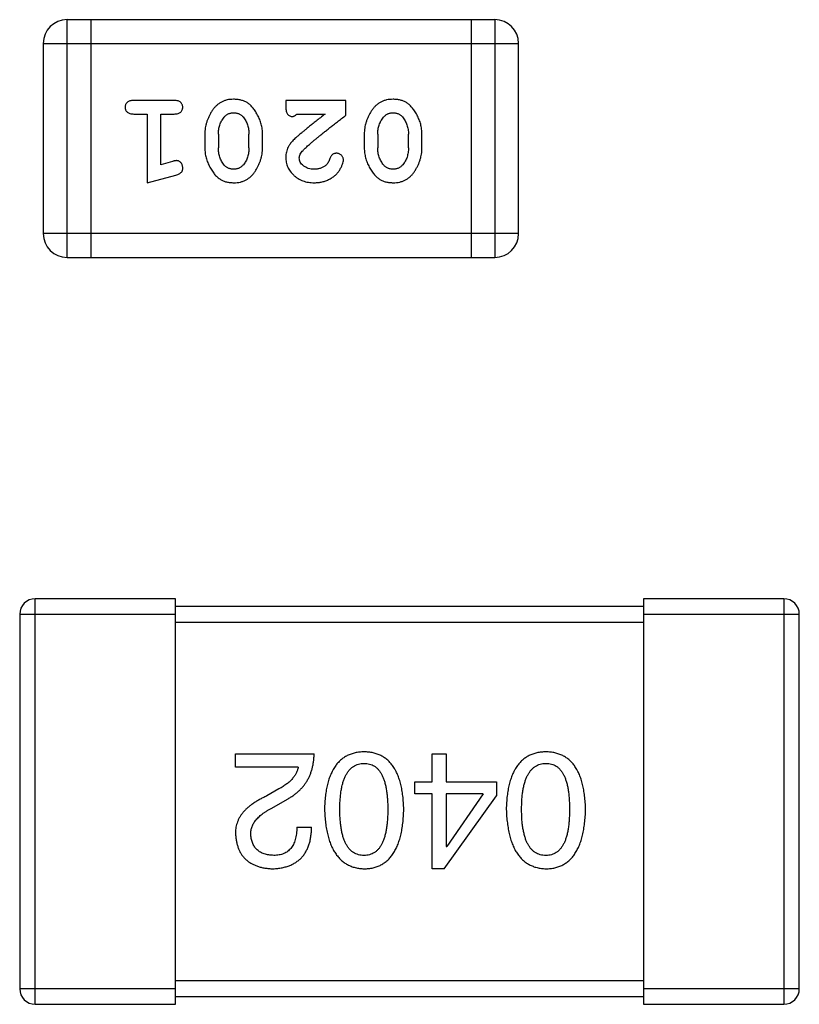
# Model space of a CAD drawing. Header units: millimetres. Extents: x 563 to 681, y 173 to 284.
# Tile 149 of 167: x 649.22 to 650.22, y 254.77 to 256.04. Entities that reach past the tile are written whole.
import ezdxf

# ---------------------------------------------------------------- set-up
doc = ezdxf.new("R2010")
doc.units = ezdxf.units.MM
doc.header["$LTSCALE"] = 30.734
doc.layers.get('0').update_dxf_attribs({"linetype": 'CONTINUOUS'})

msp = doc.modelspace()

# ---------------------------------------------------------------- linework, layer by layer
at = {"linetype": 'Continuous'}
for p, q in [((649.8298, 256.0361), (649.2811, 256.0361)), ((649.2811, 255.7313), (649.2811, 256.0361)), ((649.3116, 256.0361), (649.3116, 255.7313)), ((649.7993, 256.0361), (649.7993, 255.7313)), ((649.8298, 256.0361), (649.8298, 255.7313)), ((649.2506, 256.0057), (649.8602, 256.0057)), ((649.2506, 256.0057), (649.2506, 255.7618)), ((649.8602, 255.7618), (649.8602, 256.0057)), ((649.4186, 255.9325), (649.3667, 255.9325)), ((649.6388, 255.9325), (649.5617, 255.9325)), ((649.5617, 255.9325), (649.5617, 255.9246)), ((649.6388, 255.9136), (649.6388, 255.9325)), ((649.3667, 255.9152), (649.384, 255.9152)), ((649.384, 255.9152), (649.384, 255.8271)), ((649.4013, 255.9152), (649.4186, 255.9152)), ((649.4013, 255.8502), (649.4013, 255.9152)), ((649.5759, 255.9152), (649.6121, 255.9152)), ((649.4579, 255.8895), (649.4579, 255.8717)), ((649.4752, 255.8892), (649.4752, 255.872)), ((649.5145, 255.872), (649.5145, 255.8892)), ((649.5318, 255.8717), (649.5318, 255.8895)), ((649.6624, 255.8895), (649.6624, 255.8717)), ((649.6797, 255.8892), (649.6797, 255.872)), ((649.719, 255.872), (649.719, 255.8892)), ((649.7363, 255.8717), (649.7363, 255.8895)), ((649.4163, 255.8544), (649.4013, 255.8502)), ((649.384, 255.8271), (649.4205, 255.837)), ((649.8602, 255.7618), (649.2506, 255.7618)), ((649.2811, 255.7313), (649.8298, 255.7313)), ((649.4204, 255.2938), (649.2404, 255.2938)), ((649.2404, 254.7738), (649.2404, 255.2938)), ((649.4204, 254.7738), (649.4204, 255.2938)), ((650.2004, 255.2938), (650.0204, 255.2938)), ((650.0204, 255.2938), (650.0204, 254.7738)), ((650.2004, 255.2938), (650.2004, 254.7738)), ((650.0204, 255.2838), (649.4204, 255.2838)), ((649.2204, 255.2738), (649.4204, 255.2738)), ((649.2204, 255.2738), (649.2204, 254.7938)), ((650.0204, 255.2738), (650.2204, 255.2738)), ((650.2204, 254.7938), (650.2204, 255.2738)), ((649.4204, 255.2638), (650.0204, 255.2638)), ((649.4973, 255.095), (649.5981, 255.095)), ((649.4973, 255.0778), (649.4973, 255.095)), ((649.7493, 255.095), (649.7673, 255.095)), ((649.7493, 255.059), (649.7493, 255.095)), ((649.7673, 255.095), (649.7673, 255.059)), ((649.5776, 255.0778), (649.4973, 255.0778)), ((649.7271, 255.059), (649.7493, 255.059)), ((649.7271, 255.0434), (649.7271, 255.059)), ((649.7673, 255.059), (649.8321, 255.059)), ((649.8321, 255.059), (649.8321, 255.0409)), ((649.553, 255.0499), (649.5374, 255.0409)), ((649.7493, 255.0434), (649.7271, 255.0434)), ((649.7493, 254.9475), (649.7493, 255.0434)), ((649.7648, 254.9475), (649.8321, 255.0409)), ((649.8148, 255.0434), (649.7673, 255.0434)), ((649.7673, 255.0434), (649.7673, 254.9762)), ((649.8148, 255.0434), (649.7681, 254.9762)), ((649.544, 255.0254), (649.5637, 255.0368)), ((649.5759, 255.0008), (649.5948, 255.0008)), ((649.7673, 254.9762), (649.7681, 254.9762)), ((649.7648, 254.9475), (649.7493, 254.9475)), ((650.0204, 254.8038), (649.4204, 254.8038)), ((649.4204, 254.7938), (649.2204, 254.7938)), ((650.2204, 254.7938), (650.0204, 254.7938)), ((649.2404, 254.7738), (649.4204, 254.7738)), ((649.4204, 254.7838), (650.0204, 254.7838)), ((650.0204, 254.7738), (650.2004, 254.7738))]:
    msp.add_line(p, q, dxfattribs=at)
for centre, radius, start, end in [((649.2811, 256.0057), 0.0305, 90, 180), ((649.8298, 256.0057), 0.0305, 360, 90), ((649.2811, 255.7618), 0.0305, 180, 270), ((649.8298, 255.7618), 0.0305, 270, 360), ((649.2404, 255.2738), 0.02, 90, 180), ((650.2004, 255.2738), 0.02, 360, 90), ((649.2404, 254.7938), 0.02, 180, 270), ((650.2004, 254.7938), 0.02, 270, 360)]:
    msp.add_arc(centre, radius, start, end, dxfattribs=at)
for points, knots in [([(649.4948, 255.9341), (649.4933, 255.934), (649.4905, 255.934), (649.4864, 255.9333), (649.4826, 255.9321), (649.479, 255.9305), (649.4757, 255.9285), (649.4727, 255.926), (649.4699, 255.9231), (649.4674, 255.9197), (649.4652, 255.9161), (649.4632, 255.9124), (649.4616, 255.9087), (649.4602, 255.9049), (649.4592, 255.9011), (649.4584, 255.8973), (649.458, 255.8934), (649.4579, 255.8908), (649.4579, 255.8895)], [0, 0, 0, 0, 0.067217, 0.131051, 0.19272, 0.252824, 0.312745, 0.373449, 0.436041, 0.501494, 0.567761, 0.632087, 0.695096, 0.757109, 0.817993, 0.878657, 0.939311, 1, 1, 1, 1]), ([(649.5318, 255.8895), (649.5318, 255.8905), (649.5318, 255.8927), (649.5315, 255.8958), (649.531, 255.899), (649.5303, 255.9021), (649.5294, 255.9051), (649.5283, 255.9081), (649.527, 255.9111), (649.5255, 255.9139), (649.524, 255.9167), (649.5223, 255.9192), (649.5207, 255.9215), (649.5191, 255.9236), (649.5174, 255.9255), (649.5157, 255.9272), (649.5139, 255.9286), (649.5116, 255.9302), (649.5084, 255.9318), (649.5042, 255.9331), (649.4996, 255.9339), (649.4964, 255.934), (649.4948, 255.9341)], [0, 0, 0, 0, 0.049886, 0.09882, 0.148132, 0.19689, 0.246038, 0.295176, 0.345305, 0.395692, 0.445312, 0.491875, 0.535813, 0.577009, 0.616081, 0.652689, 0.687585, 0.720206, 0.785062, 0.85223, 0.923759, 1, 1, 1, 1]), ([(649.6993, 255.9341), (649.6979, 255.934), (649.695, 255.934), (649.6909, 255.9333), (649.6871, 255.9321), (649.6835, 255.9305), (649.6802, 255.9285), (649.6772, 255.926), (649.6744, 255.9231), (649.6719, 255.9197), (649.6697, 255.9161), (649.6678, 255.9124), (649.6661, 255.9087), (649.6647, 255.9049), (649.6637, 255.9011), (649.6629, 255.8973), (649.6625, 255.8934), (649.6624, 255.8908), (649.6624, 255.8895)], [0, 0, 0, 0, 0.067217, 0.131051, 0.19272, 0.252824, 0.312745, 0.373449, 0.436041, 0.501494, 0.567761, 0.632087, 0.695096, 0.757109, 0.817993, 0.878657, 0.939311, 1, 1, 1, 1]), ([(649.7363, 255.8895), (649.7363, 255.8905), (649.7363, 255.8927), (649.736, 255.8958), (649.7355, 255.899), (649.7348, 255.9021), (649.7339, 255.9051), (649.7328, 255.9081), (649.7315, 255.9111), (649.7301, 255.9139), (649.7285, 255.9167), (649.7269, 255.9192), (649.7252, 255.9215), (649.7236, 255.9236), (649.7219, 255.9255), (649.7202, 255.9272), (649.7184, 255.9286), (649.7161, 255.9302), (649.7129, 255.9318), (649.7087, 255.9331), (649.7041, 255.9339), (649.7009, 255.934), (649.6993, 255.9341)], [0, 0, 0, 0, 0.049886, 0.09882, 0.148132, 0.19689, 0.246038, 0.295176, 0.345305, 0.395692, 0.445312, 0.491875, 0.535813, 0.577009, 0.616081, 0.652689, 0.687585, 0.720206, 0.785062, 0.85223, 0.923759, 1, 1, 1, 1]), ([(649.3667, 255.9325), (649.3658, 255.9325), (649.3641, 255.9324), (649.3618, 255.932), (649.3598, 255.9313), (649.3582, 255.9302), (649.3571, 255.9288), (649.3562, 255.9273), (649.3557, 255.9256), (649.3557, 255.9245), (649.3556, 255.9239)], [0, 0, 0, 0, 0.169012, 0.317488, 0.445429, 0.560977, 0.67065, 0.776666, 0.88492, 1, 1, 1, 1]), ([(649.3556, 255.9239), (649.3557, 255.9232), (649.3557, 255.9221), (649.3562, 255.9204), (649.3571, 255.9189), (649.3582, 255.9176), (649.3598, 255.9165), (649.3617, 255.9157), (649.3641, 255.9153), (649.3658, 255.9152), (649.3667, 255.9152)], [0, 0, 0, 0, 0.11517, 0.223509, 0.328254, 0.438012, 0.553651, 0.682263, 0.830856, 1, 1, 1, 1]), ([(649.4296, 255.9239), (649.4295, 255.9245), (649.4295, 255.9256), (649.429, 255.9273), (649.4281, 255.9288), (649.427, 255.9302), (649.4254, 255.9313), (649.4235, 255.932), (649.4211, 255.9324), (649.4195, 255.9325), (649.4186, 255.9325)], [0, 0, 0, 0, 0.115051, 0.223278, 0.329269, 0.437893, 0.554681, 0.682591, 0.83103, 1, 1, 1, 1]), ([(649.4186, 255.9152), (649.4195, 255.9152), (649.4211, 255.9153), (649.4235, 255.9157), (649.4254, 255.9165), (649.427, 255.9175), (649.4281, 255.9189), (649.429, 255.9204), (649.4295, 255.9221), (649.4295, 255.9232), (649.4296, 255.9239)], [0, 0, 0, 0, 0.169102, 0.317658, 0.446239, 0.563118, 0.671828, 0.776546, 0.884858, 1, 1, 1, 1]), ([(649.5617, 255.9246), (649.5617, 255.9236), (649.5618, 255.9216), (649.5622, 255.9189), (649.5629, 255.9166), (649.564, 255.9149), (649.5653, 255.9136), (649.5668, 255.9127), (649.5685, 255.9121), (649.5697, 255.9121), (649.5704, 255.9121)], [0, 0, 0, 0, 0.1844, 0.34094, 0.473574, 0.586824, 0.690029, 0.789175, 0.890445, 1, 1, 1, 1]), ([(649.4752, 255.8892), (649.4752, 255.8903), (649.4753, 255.8923), (649.4756, 255.8954), (649.4762, 255.8983), (649.477, 255.9011), (649.478, 255.9038), (649.4793, 255.9063), (649.4807, 255.9087), (649.4819, 255.9102), (649.4825, 255.911)], [0, 0, 0, 0, 0.135449, 0.266263, 0.393429, 0.516942, 0.639128, 0.758779, 0.879341, 1, 1, 1, 1]), ([(649.4825, 255.911), (649.4829, 255.9114), (649.4836, 255.9123), (649.485, 255.9135), (649.4864, 255.9145), (649.4879, 255.9154), (649.4895, 255.916), (649.4912, 255.9164), (649.4929, 255.9167), (649.4941, 255.9168), (649.4947, 255.9168)], [0, 0, 0, 0, 0.129853, 0.25607, 0.380154, 0.49978, 0.62208, 0.743277, 0.868791, 1, 1, 1, 1]), ([(649.4947, 255.9168), (649.4954, 255.9168), (649.4966, 255.9167), (649.4984, 255.9165), (649.5001, 255.9161), (649.5017, 255.9155), (649.5032, 255.9147), (649.5045, 255.9138), (649.5058, 255.9127), (649.5065, 255.9119), (649.5069, 255.9115)], [0, 0, 0, 0, 0.139844, 0.271849, 0.399162, 0.521619, 0.6402, 0.758957, 0.87828, 1, 1, 1, 1]), ([(649.5069, 255.9115), (649.5075, 255.9107), (649.5087, 255.9091), (649.5103, 255.9066), (649.5116, 255.9039), (649.5127, 255.9012), (649.5135, 255.8983), (649.5141, 255.8954), (649.5145, 255.8923), (649.5145, 255.8902), (649.5145, 255.8892)], [0, 0, 0, 0, 0.124927, 0.248361, 0.370889, 0.492583, 0.61616, 0.741472, 0.869044, 1, 1, 1, 1]), ([(649.5704, 255.9121), (649.5708, 255.9121), (649.5718, 255.9122), (649.5732, 255.9128), (649.5746, 255.9138), (649.5754, 255.9147), (649.5759, 255.9152)], [0, 0, 0, 0, 0.20611, 0.432681, 0.695597, 1, 1, 1, 1]), ([(649.6121, 255.9152), (649.6101, 255.9136), (649.6062, 255.9106), (649.6008, 255.9063), (649.5958, 255.9024), (649.5914, 255.8988), (649.5874, 255.8957), (649.584, 255.8928), (649.5811, 255.8904), (649.5793, 255.8888), (649.5785, 255.8882)], [0, 0, 0, 0, 0.176662, 0.337826, 0.484741, 0.617764, 0.73494, 0.837793, 0.926412, 1, 1, 1, 1]), ([(649.5838, 255.8686), (649.5842, 255.8691), (649.5852, 255.8701), (649.5868, 255.8716), (649.5887, 255.8734), (649.5909, 255.8753), (649.5933, 255.8774), (649.596, 255.8798), (649.5991, 255.8823), (649.6024, 255.885), (649.6059, 255.8879), (649.6098, 255.891), (649.6139, 255.8943), (649.6184, 255.8978), (649.6231, 255.9015), (649.6281, 255.9053), (649.6333, 255.9094), (649.637, 255.9122), (649.6388, 255.9136)], [0, 0, 0, 0, 0.026647, 0.057942, 0.094152, 0.134806, 0.180631, 0.231142, 0.286385, 0.346321, 0.411439, 0.481035, 0.555329, 0.634592, 0.718826, 0.807759, 0.901393, 1, 1, 1, 1]), ([(649.6797, 255.8892), (649.6797, 255.8903), (649.6798, 255.8923), (649.6801, 255.8954), (649.6807, 255.8983), (649.6815, 255.9011), (649.6825, 255.9038), (649.6838, 255.9063), (649.6852, 255.9087), (649.6864, 255.9102), (649.687, 255.911)], [0, 0, 0, 0, 0.135449, 0.266263, 0.393429, 0.516942, 0.639128, 0.758779, 0.879341, 1, 1, 1, 1]), ([(649.687, 255.911), (649.6874, 255.9114), (649.6882, 255.9123), (649.6895, 255.9135), (649.6909, 255.9145), (649.6924, 255.9154), (649.694, 255.916), (649.6957, 255.9164), (649.6974, 255.9167), (649.6986, 255.9168), (649.6993, 255.9168)], [0, 0, 0, 0, 0.129853, 0.25607, 0.380154, 0.49978, 0.62208, 0.743277, 0.868791, 1, 1, 1, 1]), ([(649.6993, 255.9168), (649.6999, 255.9168), (649.7011, 255.9167), (649.7029, 255.9165), (649.7047, 255.9161), (649.7062, 255.9155), (649.7077, 255.9147), (649.7091, 255.9138), (649.7103, 255.9127), (649.711, 255.9119), (649.7114, 255.9115)], [0, 0, 0, 0, 0.139844, 0.271849, 0.399162, 0.521619, 0.6402, 0.758957, 0.87828, 1, 1, 1, 1]), ([(649.7114, 255.9115), (649.712, 255.9107), (649.7132, 255.9091), (649.7148, 255.9066), (649.7161, 255.9039), (649.7172, 255.9012), (649.718, 255.8983), (649.7186, 255.8954), (649.719, 255.8923), (649.719, 255.8902), (649.719, 255.8892)], [0, 0, 0, 0, 0.124927, 0.248361, 0.370889, 0.492583, 0.61616, 0.741472, 0.869044, 1, 1, 1, 1]), ([(649.5785, 255.8882), (649.5776, 255.8874), (649.5759, 255.8859), (649.5735, 255.8837), (649.5714, 255.8816), (649.5696, 255.8796), (649.5679, 255.8777), (649.5666, 255.8759), (649.5655, 255.8743), (649.5644, 255.8723), (649.5633, 255.8697), (649.5624, 255.8665), (649.5618, 255.8632), (649.5618, 255.861), (649.5617, 255.8599)], [0, 0, 0, 0, 0.103002, 0.197728, 0.285279, 0.365235, 0.437224, 0.502446, 0.560545, 0.611446, 0.707576, 0.80349, 0.900532, 1, 1, 1, 1]), ([(649.4579, 255.8717), (649.4579, 255.8706), (649.458, 255.8685), (649.4582, 255.8653), (649.4588, 255.8622), (649.4595, 255.8591), (649.4604, 255.856), (649.4615, 255.853), (649.4628, 255.85), (649.4643, 255.8472), (649.4659, 255.8444), (649.4675, 255.8419), (649.4692, 255.8396), (649.4708, 255.8374), (649.4726, 255.8356), (649.4743, 255.8339), (649.476, 255.8325), (649.4784, 255.831), (649.4815, 255.8294), (649.4857, 255.828), (649.4902, 255.8272), (649.4934, 255.8272), (649.495, 255.8271)], [0, 0, 0, 0, 0.049855, 0.099516, 0.148482, 0.19758, 0.246804, 0.296268, 0.346517, 0.397047, 0.446826, 0.49336, 0.537801, 0.579207, 0.617974, 0.654833, 0.689171, 0.722088, 0.786392, 0.853518, 0.924186, 1, 1, 1, 1]), ([(649.4828, 255.8497), (649.4822, 255.8505), (649.481, 255.8521), (649.4794, 255.8546), (649.4781, 255.8573), (649.4771, 255.86), (649.4762, 255.8629), (649.4756, 255.8658), (649.4753, 255.8689), (649.4752, 255.8709), (649.4752, 255.872)], [0, 0, 0, 0, 0.125331, 0.248948, 0.371201, 0.494032, 0.616811, 0.742104, 0.868849, 1, 1, 1, 1]), ([(649.495, 255.8271), (649.4965, 255.8271), (649.4993, 255.8272), (649.5034, 255.8279), (649.5072, 255.829), (649.5108, 255.8306), (649.5141, 255.8327), (649.5171, 255.8352), (649.5199, 255.8382), (649.5224, 255.8416), (649.5246, 255.8452), (649.5265, 255.8488), (649.5282, 255.8525), (649.5295, 255.8563), (649.5306, 255.8601), (649.5313, 255.8639), (649.5318, 255.8678), (649.5318, 255.8704), (649.5318, 255.8717)], [0, 0, 0, 0, 0.06692, 0.130834, 0.19258, 0.252759, 0.312631, 0.373411, 0.436359, 0.501894, 0.568244, 0.632472, 0.69556, 0.757163, 0.818592, 0.878885, 0.939235, 1, 1, 1, 1]), ([(649.5145, 255.872), (649.5145, 255.8709), (649.5144, 255.8688), (649.5141, 255.8658), (649.5136, 255.8629), (649.5127, 255.8601), (649.5118, 255.8574), (649.5105, 255.8549), (649.509, 255.8524), (649.5079, 255.8509), (649.5073, 255.8502)], [0, 0, 0, 0, 0.135446, 0.266257, 0.393419, 0.517936, 0.639137, 0.758785, 0.879345, 1, 1, 1, 1]), ([(649.6624, 255.8717), (649.6624, 255.8706), (649.6625, 255.8685), (649.6628, 255.8653), (649.6633, 255.8622), (649.664, 255.8591), (649.6649, 255.856), (649.666, 255.853), (649.6673, 255.85), (649.6688, 255.8472), (649.6704, 255.8444), (649.672, 255.8419), (649.6737, 255.8396), (649.6753, 255.8374), (649.6771, 255.8356), (649.6788, 255.8339), (649.6805, 255.8325), (649.6829, 255.831), (649.686, 255.8294), (649.6902, 255.828), (649.6948, 255.8272), (649.6979, 255.8272), (649.6995, 255.8271)], [0, 0, 0, 0, 0.049855, 0.099516, 0.148482, 0.19758, 0.246804, 0.296268, 0.346517, 0.397047, 0.446826, 0.49336, 0.537801, 0.579207, 0.617974, 0.654833, 0.689171, 0.722088, 0.786392, 0.853518, 0.924186, 1, 1, 1, 1]), ([(649.6873, 255.8497), (649.6867, 255.8505), (649.6855, 255.8521), (649.6839, 255.8546), (649.6826, 255.8573), (649.6816, 255.86), (649.6807, 255.8629), (649.6801, 255.8658), (649.6798, 255.8689), (649.6797, 255.8709), (649.6797, 255.872)], [0, 0, 0, 0, 0.125331, 0.248948, 0.371201, 0.494032, 0.616811, 0.742104, 0.868849, 1, 1, 1, 1]), ([(649.6995, 255.8271), (649.701, 255.8271), (649.7038, 255.8272), (649.7079, 255.8279), (649.7117, 255.829), (649.7153, 255.8306), (649.7186, 255.8327), (649.7216, 255.8352), (649.7244, 255.8382), (649.7269, 255.8416), (649.7291, 255.8452), (649.731, 255.8488), (649.7327, 255.8525), (649.734, 255.8563), (649.7351, 255.8601), (649.7358, 255.8639), (649.7363, 255.8678), (649.7363, 255.8704), (649.7363, 255.8717)], [0, 0, 0, 0, 0.06692, 0.130834, 0.19258, 0.252759, 0.312631, 0.373411, 0.436359, 0.501894, 0.568244, 0.632472, 0.69556, 0.757163, 0.818592, 0.878885, 0.939235, 1, 1, 1, 1]), ([(649.719, 255.872), (649.719, 255.8709), (649.719, 255.8688), (649.7186, 255.8658), (649.7181, 255.8629), (649.7173, 255.8601), (649.7163, 255.8574), (649.715, 255.8549), (649.7135, 255.8524), (649.7124, 255.8509), (649.7118, 255.8502)], [0, 0, 0, 0, 0.135446, 0.266257, 0.393419, 0.517936, 0.639137, 0.758785, 0.879345, 1, 1, 1, 1]), ([(649.5617, 255.8599), (649.5618, 255.8588), (649.5618, 255.8566), (649.5623, 255.8533), (649.5631, 255.8502), (649.5642, 255.8472), (649.5657, 255.8444), (649.5675, 255.8417), (649.5696, 255.8391), (649.572, 255.8366), (649.5746, 255.8344), (649.5775, 255.8324), (649.5805, 255.8308), (649.5837, 255.8294), (649.5872, 255.8284), (649.5907, 255.8276), (649.5945, 255.8272), (649.5971, 255.8271), (649.5984, 255.8271)], [0, 0, 0, 0, 0.060981, 0.120256, 0.178148, 0.236115, 0.293993, 0.352864, 0.413358, 0.476056, 0.539296, 0.602396, 0.665116, 0.728325, 0.792919, 0.859317, 0.928302, 1, 1, 1, 1]), ([(649.579, 255.8589), (649.5791, 255.8597), (649.5792, 255.8614), (649.5802, 255.8638), (649.5817, 255.8663), (649.5831, 255.8678), (649.5838, 255.8686)], [0, 0, 0, 0, 0.212836, 0.442809, 0.70317, 1, 1, 1, 1]), ([(649.5985, 255.8444), (649.5971, 255.8445), (649.5944, 255.8445), (649.5906, 255.8454), (649.5872, 255.8468), (649.5843, 255.8487), (649.582, 255.8509), (649.5803, 255.8534), (649.5792, 255.8561), (649.5791, 255.858), (649.579, 255.8589)], [0, 0, 0, 0, 0.156344, 0.299348, 0.4327, 0.561, 0.682299, 0.791883, 0.89611, 1, 1, 1, 1]), ([(649.6268, 255.8649), (649.6263, 255.8648), (649.6254, 255.8648), (649.624, 255.8645), (649.6228, 255.8641), (649.6216, 255.8634), (649.6206, 255.8625), (649.6197, 255.8613), (649.619, 255.8599), (649.6186, 255.8588), (649.6184, 255.8583)], [0, 0, 0, 0, 0.127347, 0.246131, 0.359406, 0.470543, 0.586092, 0.711469, 0.847022, 1, 1, 1, 1]), ([(649.6357, 255.8564), (649.6356, 255.857), (649.6356, 255.8581), (649.635, 255.8596), (649.6342, 255.8611), (649.6331, 255.8624), (649.6317, 255.8635), (649.6302, 255.8643), (649.6286, 255.8648), (649.6274, 255.8648), (649.6268, 255.8649)], [0, 0, 0, 0, 0.120856, 0.239483, 0.360995, 0.490166, 0.620982, 0.746416, 0.870253, 1, 1, 1, 1]), ([(649.4217, 255.8554), (649.4214, 255.8554), (649.4206, 255.8554), (649.4194, 255.8551), (649.4179, 255.8548), (649.4168, 255.8545), (649.4163, 255.8544)], [0, 0, 0, 0, 0.183151, 0.413144, 0.682305, 1, 1, 1, 1]), ([(649.4205, 255.837), (649.4214, 255.8372), (649.4229, 255.8377), (649.425, 255.8386), (649.4267, 255.8395), (649.4278, 255.8405), (649.4287, 255.8417), (649.4292, 255.843), (649.4295, 255.8445), (649.4296, 255.8456), (649.4296, 255.8462)], [0, 0, 0, 0, 0.187321, 0.344927, 0.475328, 0.579604, 0.674244, 0.773631, 0.882025, 1, 1, 1, 1]), ([(649.4296, 255.8462), (649.4296, 255.8468), (649.4295, 255.848), (649.429, 255.8497), (649.4283, 255.8514), (649.4273, 255.8528), (649.4261, 255.8539), (649.4247, 255.8548), (649.4232, 255.8553), (649.4222, 255.8554), (649.4217, 255.8554)], [0, 0, 0, 0, 0.138815, 0.27042, 0.39836, 0.52875, 0.654955, 0.771147, 0.884581, 1, 1, 1, 1]), ([(649.4949, 255.8444), (649.4943, 255.8444), (649.493, 255.8444), (649.4912, 255.8447), (649.4895, 255.8451), (649.488, 255.8457), (649.4865, 255.8464), (649.4851, 255.8474), (649.4839, 255.8484), (649.4831, 255.8493), (649.4828, 255.8497)], [0, 0, 0, 0, 0.138115, 0.270177, 0.397547, 0.520057, 0.63869, 0.757499, 0.878226, 1, 1, 1, 1]), ([(649.5073, 255.8502), (649.5069, 255.8497), (649.5061, 255.8488), (649.5047, 255.8477), (649.5033, 255.8466), (649.5018, 255.8458), (649.5002, 255.8452), (649.4985, 255.8447), (649.4967, 255.8445), (649.4955, 255.8444), (649.4949, 255.8444)], [0, 0, 0, 0, 0.13042, 0.256046, 0.378133, 0.498725, 0.620452, 0.742761, 0.869406, 1, 1, 1, 1]), ([(649.5984, 255.8271), (649.6001, 255.8272), (649.6035, 255.8273), (649.6084, 255.8281), (649.6131, 255.8296), (649.6176, 255.8315), (649.6218, 255.834), (649.6254, 255.8369), (649.6286, 255.8401), (649.6311, 255.8437), (649.633, 255.8472), (649.6345, 255.8506), (649.6354, 255.8536), (649.6356, 255.8555), (649.6357, 255.8564)], [0, 0, 0, 0, 0.098286, 0.193983, 0.289056, 0.384352, 0.477435, 0.566197, 0.652355, 0.737986, 0.818188, 0.887401, 0.94802, 1, 1, 1, 1]), ([(649.6134, 255.8498), (649.6129, 255.8494), (649.6119, 255.8485), (649.6103, 255.8474), (649.6085, 255.8465), (649.6067, 255.8457), (649.6048, 255.8451), (649.6028, 255.8447), (649.6007, 255.8444), (649.5993, 255.8444), (649.5985, 255.8444)], [0, 0, 0, 0, 0.121873, 0.243139, 0.363336, 0.485133, 0.607572, 0.734701, 0.864814, 1, 1, 1, 1]), ([(649.6184, 255.8583), (649.618, 255.8574), (649.6174, 255.8557), (649.6162, 255.8534), (649.615, 255.8514), (649.6139, 255.8503), (649.6134, 255.8498)], [0, 0, 0, 0, 0.285518, 0.544185, 0.781367, 1, 1, 1, 1]), ([(649.6994, 255.8444), (649.6988, 255.8444), (649.6976, 255.8444), (649.6958, 255.8447), (649.6941, 255.8451), (649.6925, 255.8457), (649.691, 255.8464), (649.6896, 255.8474), (649.6884, 255.8484), (649.6876, 255.8493), (649.6873, 255.8497)], [0, 0, 0, 0, 0.138115, 0.270177, 0.397547, 0.520057, 0.63869, 0.757499, 0.878226, 1, 1, 1, 1]), ([(649.7118, 255.8502), (649.7114, 255.8497), (649.7106, 255.8488), (649.7092, 255.8477), (649.7078, 255.8466), (649.7063, 255.8458), (649.7047, 255.8452), (649.703, 255.8447), (649.7013, 255.8445), (649.7, 255.8444), (649.6994, 255.8444)], [0, 0, 0, 0, 0.13042, 0.256046, 0.378133, 0.498725, 0.620452, 0.742761, 0.869406, 1, 1, 1, 1]), ([(649.5637, 255.0368), (649.565, 255.0376), (649.5677, 255.0391), (649.5715, 255.0416), (649.5751, 255.0443), (649.5784, 255.0472), (649.5815, 255.0502), (649.5843, 255.0534), (649.5868, 255.0568), (649.5891, 255.0604), (649.5912, 255.0641), (649.5929, 255.068), (649.5944, 255.0721), (649.5957, 255.0764), (649.5967, 255.0808), (649.5974, 255.0854), (649.5979, 255.0901), (649.598, 255.0934), (649.5981, 255.095)], [0, 0, 0, 0, 0.065828, 0.130094, 0.192451, 0.254037, 0.313974, 0.373757, 0.433048, 0.492243, 0.551902, 0.611758, 0.672678, 0.734814, 0.798569, 0.863693, 0.930488, 1, 1, 1, 1]), ([(649.6622, 255.0975), (649.6602, 255.0974), (649.6563, 255.0972), (649.6507, 255.0963), (649.6454, 255.0947), (649.6405, 255.0927), (649.636, 255.09), (649.6319, 255.0868), (649.6281, 255.083), (649.6248, 255.0786), (649.6218, 255.0737), (649.6192, 255.0682), (649.6169, 255.0622), (649.6151, 255.0556), (649.6135, 255.0484), (649.6124, 255.0407), (649.6117, 255.0324), (649.6115, 255.0267), (649.6114, 255.0237)], [0, 0, 0, 0, 0.059134, 0.115603, 0.169236, 0.221572, 0.273254, 0.32474, 0.377319, 0.431815, 0.488555, 0.548609, 0.612242, 0.680182, 0.75251, 0.829782, 0.91231, 1, 1, 1, 1]), ([(649.713, 255.0237), (649.7129, 255.0267), (649.7127, 255.0324), (649.7119, 255.0407), (649.7109, 255.0484), (649.7093, 255.0556), (649.7075, 255.0622), (649.7052, 255.0682), (649.7026, 255.0737), (649.6996, 255.0786), (649.6963, 255.083), (649.6925, 255.0868), (649.6884, 255.09), (649.6838, 255.0927), (649.6789, 255.0947), (649.6737, 255.0963), (649.6681, 255.0972), (649.6642, 255.0974), (649.6622, 255.0975)], [0, 0, 0, 0, 0.087693, 0.170223, 0.247496, 0.319826, 0.387768, 0.451403, 0.511459, 0.568358, 0.622671, 0.675251, 0.726739, 0.778422, 0.830759, 0.884394, 0.940865, 1, 1, 1, 1]), ([(649.8953, 255.0975), (649.8934, 255.0974), (649.8895, 255.0972), (649.8838, 255.0963), (649.8786, 255.0947), (649.8737, 255.0927), (649.8692, 255.09), (649.865, 255.0868), (649.8613, 255.083), (649.8579, 255.0786), (649.8549, 255.0737), (649.8523, 255.0682), (649.8501, 255.0622), (649.8482, 255.0556), (649.8467, 255.0484), (649.8456, 255.0407), (649.8448, 255.0324), (649.8446, 255.0267), (649.8445, 255.0237)], [0, 0, 0, 0, 0.059134, 0.115603, 0.169236, 0.221572, 0.273254, 0.32474, 0.377319, 0.431815, 0.488555, 0.548609, 0.612242, 0.680182, 0.75251, 0.829782, 0.91231, 1, 1, 1, 1]), ([(649.9462, 255.0237), (649.9461, 255.0267), (649.9459, 255.0324), (649.9451, 255.0407), (649.944, 255.0484), (649.9425, 255.0556), (649.9406, 255.0622), (649.9384, 255.0682), (649.9358, 255.0737), (649.9328, 255.0786), (649.9294, 255.083), (649.9257, 255.0868), (649.9215, 255.09), (649.917, 255.0927), (649.9121, 255.0947), (649.9068, 255.0963), (649.9012, 255.0972), (649.8973, 255.0974), (649.8953, 255.0975)], [0, 0, 0, 0, 0.087693, 0.170223, 0.247496, 0.319826, 0.387768, 0.451403, 0.511459, 0.568358, 0.622671, 0.675251, 0.726739, 0.778422, 0.830759, 0.884394, 0.940865, 1, 1, 1, 1]), ([(649.5776, 255.0778), (649.5773, 255.0765), (649.5768, 255.0739), (649.5752, 255.0701), (649.573, 255.0665), (649.5702, 255.0629), (649.5668, 255.0595), (649.5628, 255.0561), (649.5581, 255.0529), (649.5548, 255.051), (649.553, 255.0499)], [0, 0, 0, 0, 0.103034, 0.208166, 0.318255, 0.434664, 0.559728, 0.695394, 0.841708, 1, 1, 1, 1]), ([(649.6311, 255.0237), (649.6311, 255.0261), (649.6311, 255.0306), (649.6315, 255.0372), (649.6321, 255.0434), (649.6329, 255.0491), (649.634, 255.0544), (649.6353, 255.0592), (649.6369, 255.0636), (649.6387, 255.0675), (649.6408, 255.071), (649.6431, 255.0741), (649.6457, 255.0767), (649.6485, 255.0788), (649.6516, 255.0805), (649.6549, 255.0817), (649.6585, 255.0825), (649.6609, 255.0827), (649.6622, 255.0827)], [0, 0, 0, 0, 0.094834, 0.184067, 0.267029, 0.344713, 0.417334, 0.484367, 0.546941, 0.604717, 0.65953, 0.710539, 0.759381, 0.806382, 0.853027, 0.900623, 0.949121, 1, 1, 1, 1]), ([(649.6622, 255.0827), (649.6634, 255.0827), (649.6658, 255.0826), (649.6693, 255.0819), (649.6725, 255.0808), (649.6755, 255.0791), (649.6783, 255.077), (649.6808, 255.0744), (649.683, 255.0714), (649.685, 255.0679), (649.6868, 255.064), (649.6884, 255.0596), (649.6896, 255.0547), (649.6907, 255.0494), (649.6915, 255.0436), (649.6921, 255.0374), (649.6925, 255.0307), (649.6925, 255.0261), (649.6925, 255.0237)], [0, 0, 0, 0, 0.049766, 0.097012, 0.143225, 0.188786, 0.235079, 0.282962, 0.333687, 0.387747, 0.445963, 0.508657, 0.576545, 0.649868, 0.72822, 0.812712, 0.903543, 1, 1, 1, 1]), ([(649.8642, 255.0237), (649.8642, 255.0261), (649.8643, 255.0306), (649.8646, 255.0372), (649.8652, 255.0434), (649.8661, 255.0491), (649.8671, 255.0544), (649.8685, 255.0592), (649.87, 255.0636), (649.8719, 255.0675), (649.874, 255.071), (649.8763, 255.0741), (649.8788, 255.0767), (649.8817, 255.0788), (649.8847, 255.0805), (649.8881, 255.0817), (649.8916, 255.0825), (649.8941, 255.0827), (649.8953, 255.0827)], [0, 0, 0, 0, 0.094834, 0.184067, 0.267029, 0.344713, 0.417334, 0.484367, 0.546941, 0.604717, 0.65953, 0.710539, 0.759381, 0.806382, 0.853027, 0.900623, 0.949121, 1, 1, 1, 1]), ([(649.8953, 255.0827), (649.8966, 255.0827), (649.899, 255.0826), (649.9025, 255.0819), (649.9057, 255.0808), (649.9087, 255.0791), (649.9114, 255.077), (649.9139, 255.0744), (649.9162, 255.0714), (649.9182, 255.0679), (649.92, 255.064), (649.9215, 255.0596), (649.9228, 255.0547), (649.9239, 255.0494), (649.9247, 255.0436), (649.9252, 255.0374), (649.9256, 255.0307), (649.9257, 255.0261), (649.9257, 255.0237)], [0, 0, 0, 0, 0.049766, 0.097012, 0.143225, 0.188786, 0.235079, 0.282962, 0.333687, 0.387747, 0.445963, 0.508657, 0.576545, 0.649868, 0.72822, 0.812712, 0.903543, 1, 1, 1, 1]), ([(649.5374, 255.0409), (649.5357, 255.0401), (649.5324, 255.0386), (649.5277, 255.0361), (649.5233, 255.0335), (649.5193, 255.0309), (649.5156, 255.0281), (649.5122, 255.0253), (649.5092, 255.0223), (649.5065, 255.0193), (649.5041, 255.0162), (649.5021, 255.0129), (649.5004, 255.0096), (649.4991, 255.0062), (649.4981, 255.0027), (649.4975, 254.9991), (649.4972, 254.9955), (649.4972, 254.993), (649.4973, 254.9917)], [0, 0, 0, 0, 0.082731, 0.161257, 0.236138, 0.307554, 0.375712, 0.440848, 0.502916, 0.562567, 0.619798, 0.675716, 0.73039, 0.78386, 0.837315, 0.890547, 0.944917, 1, 1, 1, 1]), ([(649.5169, 254.9909), (649.5169, 254.9917), (649.5168, 254.9933), (649.517, 254.9958), (649.5174, 254.9981), (649.5179, 255.0005), (649.5189, 255.0028), (649.5199, 255.005), (649.5213, 255.0072), (649.5229, 255.0094), (649.5247, 255.0116), (649.5267, 255.0137), (649.529, 255.0157), (649.5316, 255.0177), (649.5343, 255.0197), (649.5373, 255.0217), (649.5406, 255.0236), (649.5428, 255.0247), (649.544, 255.0254)], [0, 0, 0, 0, 0.052237, 0.103888, 0.155485, 0.207395, 0.259864, 0.31356, 0.369176, 0.4266, 0.486836, 0.550048, 0.61567, 0.685271, 0.75824, 0.834614, 0.915635, 1, 1, 1, 1]), ([(649.6114, 255.0237), (649.6115, 255.0207), (649.6118, 255.0148), (649.6126, 255.0064), (649.6138, 254.9985), (649.6154, 254.9911), (649.6173, 254.9843), (649.6195, 254.9781), (649.6222, 254.9725), (649.6252, 254.9674), (649.6286, 254.9629), (649.6323, 254.9589), (649.6364, 254.9555), (649.6408, 254.9527), (649.6457, 254.9506), (649.6509, 254.9489), (649.6564, 254.9478), (649.6602, 254.9476), (649.6622, 254.9475)], [0, 0, 0, 0, 0.088475, 0.171606, 0.249595, 0.322626, 0.391327, 0.455765, 0.516374, 0.573675, 0.628522, 0.681161, 0.732559, 0.783563, 0.83504, 0.887639, 0.942585, 1, 1, 1, 1]), ([(649.6622, 254.9647), (649.6609, 254.9647), (649.6585, 254.9648), (649.6549, 254.9655), (649.6516, 254.9667), (649.6485, 254.9683), (649.6457, 254.9704), (649.6431, 254.973), (649.6408, 254.976), (649.6387, 254.9795), (649.6369, 254.9834), (649.6353, 254.9878), (649.634, 254.9927), (649.6329, 254.998), (649.6321, 255.0038), (649.6315, 255.01), (649.6311, 255.0167), (649.6311, 255.0213), (649.6311, 255.0237)], [0, 0, 0, 0, 0.050604, 0.098688, 0.145699, 0.191791, 0.238625, 0.286717, 0.337546, 0.391814, 0.449755, 0.512106, 0.579685, 0.652048, 0.730262, 0.814146, 0.904281, 1, 1, 1, 1]), ([(649.6925, 255.0237), (649.6925, 255.0213), (649.6925, 255.0167), (649.6921, 255.01), (649.6915, 255.0038), (649.6907, 254.998), (649.6896, 254.9927), (649.6884, 254.9878), (649.6868, 254.9834), (649.685, 254.9795), (649.683, 254.976), (649.6808, 254.973), (649.6783, 254.9704), (649.6755, 254.9683), (649.6725, 254.9667), (649.6693, 254.9655), (649.6658, 254.9648), (649.6634, 254.9647), (649.6622, 254.9647)], [0, 0, 0, 0, 0.096452, 0.187278, 0.271765, 0.350519, 0.423437, 0.491321, 0.554011, 0.612224, 0.666281, 0.717003, 0.764884, 0.811423, 0.856783, 0.902993, 0.950236, 1, 1, 1, 1]), ([(649.6622, 254.9475), (649.6642, 254.9476), (649.6681, 254.9477), (649.6737, 254.9487), (649.6789, 254.9503), (649.6839, 254.9524), (649.6884, 254.9552), (649.6925, 254.9585), (649.6963, 254.9625), (649.6996, 254.967), (649.7026, 254.9721), (649.7052, 254.9777), (649.7075, 254.984), (649.7093, 254.9908), (649.7109, 254.9982), (649.7119, 255.0062), (649.7127, 255.0148), (649.7129, 255.0207), (649.713, 255.0237)], [0, 0, 0, 0, 0.057911, 0.113262, 0.165956, 0.217443, 0.268511, 0.319665, 0.372, 0.426129, 0.483365, 0.543779, 0.607756, 0.676562, 0.749704, 0.827713, 0.911177, 1, 1, 1, 1]), ([(649.8445, 255.0237), (649.8447, 255.0207), (649.8449, 255.0148), (649.8458, 255.0064), (649.847, 254.9985), (649.8485, 254.9911), (649.8504, 254.9843), (649.8527, 254.9781), (649.8553, 254.9725), (649.8583, 254.9674), (649.8617, 254.9629), (649.8654, 254.9589), (649.8695, 254.9555), (649.874, 254.9527), (649.8788, 254.9506), (649.884, 254.9489), (649.8896, 254.9478), (649.8934, 254.9476), (649.8953, 254.9475)], [0, 0, 0, 0, 0.088475, 0.171606, 0.249595, 0.322626, 0.391327, 0.455765, 0.516374, 0.573675, 0.628522, 0.681161, 0.732559, 0.783563, 0.83504, 0.887639, 0.942585, 1, 1, 1, 1]), ([(649.8953, 254.9647), (649.8941, 254.9647), (649.8916, 254.9648), (649.8881, 254.9655), (649.8847, 254.9667), (649.8817, 254.9683), (649.8789, 254.9704), (649.8763, 254.973), (649.874, 254.976), (649.8719, 254.9795), (649.8701, 254.9834), (649.8685, 254.9878), (649.8672, 254.9927), (649.8661, 254.998), (649.8652, 255.0038), (649.8646, 255.01), (649.8643, 255.0167), (649.8642, 255.0213), (649.8642, 255.0237)], [0, 0, 0, 0, 0.050604, 0.098688, 0.145699, 0.191791, 0.238625, 0.286717, 0.337546, 0.391814, 0.449755, 0.512106, 0.579685, 0.652048, 0.730262, 0.814146, 0.904281, 1, 1, 1, 1]), ([(649.8953, 254.9475), (649.8973, 254.9476), (649.9012, 254.9477), (649.9069, 254.9487), (649.9121, 254.9503), (649.917, 254.9524), (649.9215, 254.9552), (649.9257, 254.9585), (649.9294, 254.9625), (649.9328, 254.967), (649.9358, 254.9721), (649.9384, 254.9777), (649.9406, 254.984), (649.9425, 254.9908), (649.944, 254.9982), (649.9451, 255.0062), (649.9459, 255.0148), (649.9461, 255.0207), (649.9462, 255.0237)], [0, 0, 0, 0, 0.057911, 0.113262, 0.165956, 0.217443, 0.268511, 0.319665, 0.372, 0.426129, 0.483365, 0.543779, 0.607756, 0.676562, 0.749704, 0.827713, 0.911177, 1, 1, 1, 1]), ([(649.9257, 255.0237), (649.9257, 255.0213), (649.9256, 255.0167), (649.9252, 255.01), (649.9247, 255.0038), (649.9239, 254.998), (649.9228, 254.9927), (649.9215, 254.9878), (649.92, 254.9834), (649.9182, 254.9795), (649.9162, 254.976), (649.9139, 254.973), (649.9114, 254.9704), (649.9087, 254.9683), (649.9057, 254.9667), (649.9025, 254.9655), (649.899, 254.9648), (649.8966, 254.9647), (649.8953, 254.9647)], [0, 0, 0, 0, 0.096452, 0.187278, 0.271765, 0.350519, 0.423437, 0.491321, 0.554011, 0.612224, 0.666281, 0.717003, 0.764884, 0.811423, 0.856783, 0.902993, 0.950236, 1, 1, 1, 1]), ([(649.544, 254.9475), (649.546, 254.9476), (649.5499, 254.9478), (649.5556, 254.9486), (649.5609, 254.9497), (649.5659, 254.9513), (649.5704, 254.9533), (649.5746, 254.9557), (649.5784, 254.9584), (649.5817, 254.9616), (649.5848, 254.9651), (649.5874, 254.9691), (649.5896, 254.9734), (649.5914, 254.9781), (649.5929, 254.9832), (649.5939, 254.9887), (649.5946, 254.9946), (649.5947, 254.9987), (649.5948, 255.0008)], [0, 0, 0, 0, 0.07282, 0.141057, 0.2062, 0.267672, 0.326735, 0.383519, 0.439188, 0.494454, 0.549628, 0.605958, 0.66397, 0.72402, 0.787502, 0.854127, 0.925065, 1, 1, 1, 1]), ([(649.5759, 255.0008), (649.5759, 254.9993), (649.5758, 254.9965), (649.5754, 254.9924), (649.5747, 254.9886), (649.5739, 254.985), (649.5728, 254.9818), (649.5715, 254.9788), (649.57, 254.9761), (649.5682, 254.9737), (649.5663, 254.9716), (649.5641, 254.9697), (649.5617, 254.9682), (649.559, 254.9669), (649.5562, 254.9659), (649.5531, 254.9652), (649.5499, 254.9648), (649.5476, 254.9647), (649.5464, 254.9647)], [0, 0, 0, 0, 0.082594, 0.15978, 0.232961, 0.301462, 0.365595, 0.426678, 0.484662, 0.540809, 0.595146, 0.648401, 0.702272, 0.757102, 0.813447, 0.872233, 0.934055, 1, 1, 1, 1]), ([(649.4973, 254.9917), (649.4974, 254.9901), (649.4977, 254.9868), (649.4985, 254.982), (649.4996, 254.9775), (649.501, 254.9733), (649.5028, 254.9695), (649.5049, 254.9659), (649.5073, 254.9627), (649.5101, 254.9597), (649.5132, 254.9571), (649.5167, 254.9548), (649.5204, 254.9528), (649.5245, 254.9511), (649.5289, 254.9497), (649.5336, 254.9486), (649.5387, 254.9479), (649.5422, 254.9476), (649.544, 254.9475)], [0, 0, 0, 0, 0.070688, 0.137741, 0.201612, 0.262778, 0.321223, 0.378455, 0.434411, 0.490146, 0.546362, 0.603392, 0.662208, 0.723401, 0.787372, 0.85442, 0.925153, 1, 1, 1, 1]), ([(649.5464, 254.9647), (649.5453, 254.9648), (649.5431, 254.9649), (649.5399, 254.9652), (649.537, 254.9658), (649.5342, 254.9666), (649.5316, 254.9676), (649.5292, 254.9687), (649.5271, 254.9701), (649.5251, 254.9716), (649.5234, 254.9734), (649.5218, 254.9753), (649.5205, 254.9774), (649.5193, 254.9798), (649.5184, 254.9823), (649.5177, 254.985), (649.5172, 254.9879), (649.517, 254.9899), (649.5169, 254.9909)], [0, 0, 0, 0, 0.076112, 0.148436, 0.216883, 0.281466, 0.34298, 0.402356, 0.459881, 0.51546, 0.571111, 0.62658, 0.683162, 0.741007, 0.801404, 0.863825, 0.930544, 1, 1, 1, 1])]:
    msp.add_open_spline(points, degree=3, knots=knots, dxfattribs=at)

doc.saveas('drawing.dxf')
